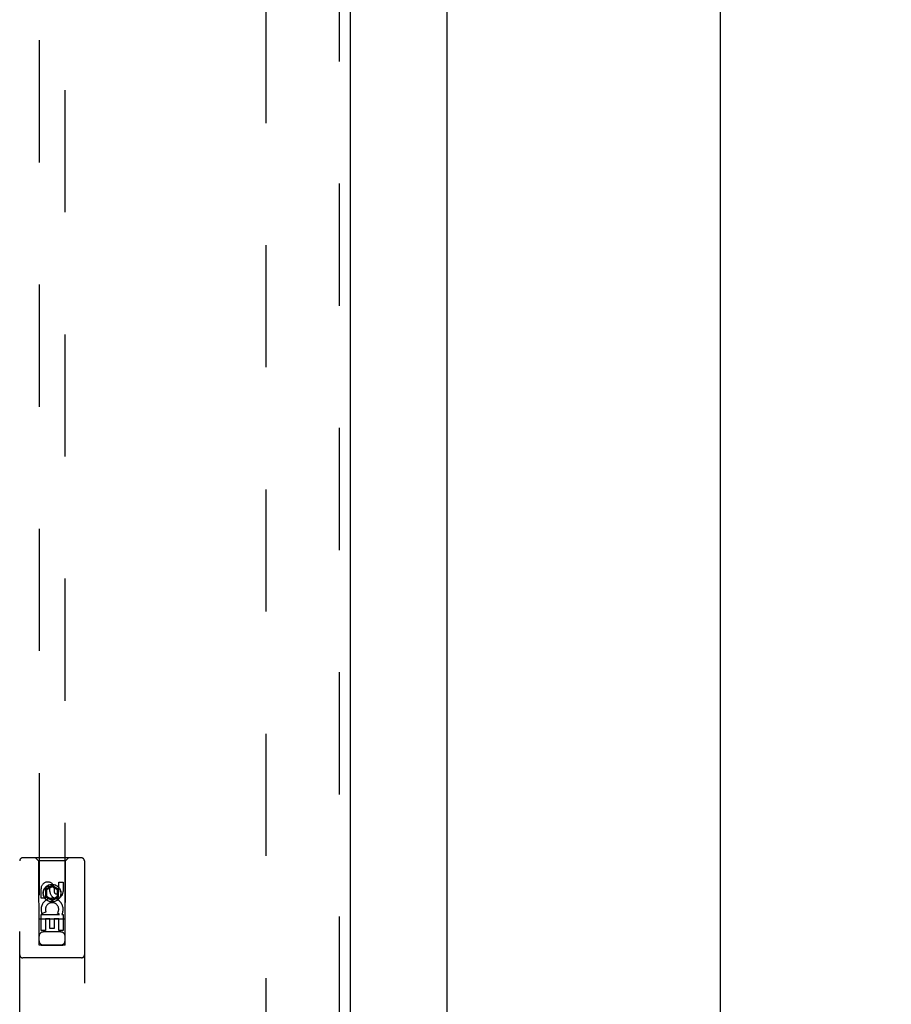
# Model space of a CAD drawing. Header units: inches. Extents: x 0 to 214, y 0 to 139.
# Tile 9 of 21: x 97 to 105, y 56 to 65. Entities that reach past the tile are written whole.
import ezdxf

# ---------------------------------------------------------------- set-up
doc = ezdxf.new("R2010")
doc.units = ezdxf.units.IN
doc.header["$LTSCALE"] = 11.781
doc.header["$MEASUREMENT"] = 0
doc.linetypes.add('HIDDEN', pattern=[0.2, 0.1, -0.1])
doc.layers.get('0').update_dxf_attribs({"linetype": 'CONTINUOUS'})
for name, color, linetype in [('DEFAULT_2', 8, 'HIDDEN'), ('DIMENSIONS', 7, 'CONTINUOUS'), ('DOOR_ASSEMBLY', 7, 'CONTINUOUS')]:
    doc.layers.add(name, color=color, linetype=linetype)
doc.styles.get("Standard").update_dxf_attribs({"font": 'arial.ttf'})
doc.dimstyles.new('DIMSTYLE_1', dxfattribs={"dimtxt": 0.945, "dimasz": 1.26, "dimexe": 0.09, "dimexo": 0.07, "dimgap": 0.0375, "dimtad": 0, "dimtih": 1, "dimtoh": 1, "dimzin": 4, "dimdsep": 46, "dimtxsty": 'Standard', "dimblk": '_FILLED', "dimblk1": '_FILLED', "dimblk2": '_FILLED', "dimcen": 0.09, "dimadec": 3, "dimazin": 1, "dimtfac": 1, "dimtdec": 3, "dimtofl": 0, "dimtmove": 0, "dimatfit": 3, "dimldrblk": '_FILLED', "dimfxl": 0, "dimtolj": 1, "dimtzin": 4, "dimarcsym": 0})

# ---------------------------------------------------------------- blocks, each defined once
blk = doc.blocks.new('_FILLED')
at = {"color": 0, "linetype": 'ByBlock'}
blk.add_solid([(0, 0), (-1, 0.2), (-1, -0.2)], dxfattribs=at)
blk = doc.blocks.new('*D9')
at = {"layer": 'DIMENSIONS', "color": 2, "linetype": 'Continuous'}
for p, q in [((101.8859, 96.9706), (104.8822, 96.9706)), ((103.7482, 96.9706), (103.7482, 52.9156)), ((103.7482, 6.9706), (103.7482, 51.0256)), ((101.8859, 6.9706), (104.8822, 6.9706))]:
    blk.add_line(p, q, dxfattribs=at)
at = {"layer": 'DIMENSIONS', "color": 2, "linetype": 'Continuous', "xscale": 1.26, "yscale": 1.26, "zscale": 1.26}
for p, rotation in [((103.7482, 96.9706), 90), ((103.7482, 6.9706), 270)]:
    blk.add_blockref('_FILLED', p, dxfattribs=dict(at, rotation=rotation))
at = {"layer": 'DIMENSIONS', "color": 2, "linetype": 'Continuous', "insert": (103.7482, 52.4431), "char_height": 0.945, "width": 3.30223, "attachment_point": 2, "line_spacing_factor": 0.9}
blk.add_mtext('90.00', dxfattribs=at)

msp = doc.modelspace()

# ---------------------------------------------------------------- linework, layer by layer
at = {"color": 3, "linetype": 'Continuous'}
msp.add_line((101.1159, 7.0746), (101.1159, 96.8666), dxfattribs=at)
at = {"layer": 'DEFAULT_2', "color": 8, "linetype": 'HIDDEN'}
msp.add_line((99.3659, 93.5226), (99.3659, 14.4186), dxfattribs=at)
at = {"layer": 'DOOR_ASSEMBLY', "color": 8, "linetype": 'HIDDEN'}
for p, q in [((100.0744, 94.1166), (100.0744, 13.8246)), ((97.1784, 93.1431), (97.1784, 56.1415)), ((97.4284, 56.1415), (97.4284, 93.1431)), ((97.5859, 56.9831), (97.0209, 56.9831)), ((97.1734, 56.9531), (97.1434, 56.9831)), ((97.4334, 56.9531), (97.4634, 56.9831)), ((96.9909, 55.0956), (96.9909, 56.9531)), ((97.4334, 56.9531), (97.1734, 56.9531)), ((97.1734, 56.9531), (97.1769, 56.1431)), ((97.4299, 56.1431), (97.4334, 56.9531)), ((97.6159, 56.9531), (97.6159, 55.0956)), ((97.3034, 56.7149), (97.2409, 56.6788)), ((97.3034, 56.7034), (97.2509, 56.6731)), ((97.3659, 56.6788), (97.3034, 56.7149)), ((97.3034, 56.7149), (97.3034, 56.7034)), ((97.3559, 56.6731), (97.3034, 56.7034)), ((97.3241, 56.6996), (97.3241, 56.6533)), ((97.3676, 56.7496), (97.41, 56.7496)), ((97.3676, 56.6572), (97.3676, 56.7496)), ((97.41, 56.7496), (97.41, 56.6572)), ((97.1968, 56.5933), (97.1968, 56.6858)), ((97.2392, 56.6858), (97.2392, 56.5933)), ((97.2409, 56.6788), (97.2509, 56.6731)), ((97.2409, 56.6788), (97.2409, 56.6067)), ((97.2409, 56.6067), (97.2509, 56.6124)), ((97.2409, 56.6067), (97.3034, 56.5706)), ((97.2509, 56.6731), (97.2509, 56.6124)), ((97.2509, 56.6124), (97.3034, 56.5821)), ((97.2831, 56.6572), (97.2831, 56.6857)), ((97.3034, 56.5821), (97.3559, 56.6124)), ((97.3034, 56.5706), (97.3659, 56.6067)), ((97.3659, 56.6788), (97.3559, 56.6731)), ((97.3559, 56.6124), (97.3559, 56.6731)), ((97.3659, 56.6067), (97.3559, 56.6124)), ((97.3659, 56.6067), (97.3659, 56.6788)), ((97.2392, 56.5933), (97.1968, 56.5933)), ((97.3034, 56.5706), (97.3034, 56.5821)), ((97.1968, 56.4371), (97.3744, 56.4371)), ((97.1968, 56.2809), (97.1968, 56.4371)), ((97.2449, 56.4614), (97.2058, 56.4445)), ((97.3744, 56.4371), (97.3558, 56.4501)), ((97.3995, 56.4406), (97.3977, 56.4371)), ((97.3977, 56.4371), (97.41, 56.4371)), ((97.41, 56.4371), (97.41, 56.2809)), ((97.431, 56.3931), (97.1758, 56.3931)), ((97.2817, 56.3944), (97.2392, 56.3944)), ((97.2392, 56.3944), (97.2392, 56.2809)), ((97.2817, 56.3022), (97.2817, 56.3944)), ((97.3676, 56.3944), (97.3241, 56.3944)), ((97.3241, 56.3944), (97.3241, 56.3022)), ((97.3676, 56.2809), (97.3676, 56.3944)), ((97.2392, 56.2809), (97.1968, 56.2809)), ((97.3884, 56.2681), (97.2184, 56.2681)), ((97.3241, 56.3022), (97.2817, 56.3022)), ((97.41, 56.2809), (97.3676, 56.2809)), ((97.1769, 56.1431), (97.4299, 56.1431)), ((97.1793, 56.1444), (97.1808, 56.1445)), ((97.1808, 56.1445), (97.1857, 56.1445)), ((97.1857, 56.1414), (97.1808, 56.1414)), ((97.1857, 56.1445), (97.1984, 56.1445)), ((97.1984, 56.1414), (97.1857, 56.1414)), ((97.1984, 56.1445), (97.4195, 56.1445)), ((97.1984, 56.1414), (97.4084, 56.1414)), ((97.4211, 56.1414), (97.4084, 56.1414)), ((97.4195, 56.1445), (97.4251, 56.1445)), ((97.4261, 56.1414), (97.4211, 56.1414)), ((97.4276, 56.1414), (97.4261, 56.1414)), ((97.5859, 56.0181), (97.0209, 56.0181))]:
    msp.add_line(p, q, dxfattribs=at)
at = {"layer": 'DOOR_ASSEMBLY', "color": 3, "linetype": 'Continuous'}
msp.add_line((100.1784, 94.1166), (100.1784, 13.8246), dxfattribs=at)
at = {"layer": 'DOOR_ASSEMBLY', "color": 8, "linetype": 'HIDDEN'}
for points in [[(97.1784, 56.1444), (97.1785, 56.1444), (97.1788, 56.1444), (97.1793, 56.1444)], [(97.1808, 56.1414), (97.1793, 56.1414), (97.1788, 56.1414), (97.1785, 56.1414), (97.1784, 56.1415)], [(97.4251, 56.1445), (97.4269, 56.1445), (97.4276, 56.1444), (97.428, 56.1444), (97.4283, 56.1444), (97.4284, 56.1444)], [(97.4284, 56.1415), (97.4283, 56.1414), (97.428, 56.1414), (97.4276, 56.1414)]]:
    msp.add_lwpolyline(points, dxfattribs=at)
for radius in [0.085, 0.0845]:
    msp.add_circle((97.3034, 56.6431), radius, dxfattribs=at)
for centre, radius, start, end in [((97.0209, 56.9531), 0.03, 90, 180), ((97.5859, 56.9531), 0.03, 0, 90), ((97.2612, 56.6858), 0.0644, 12.29948, 180.07752), ((97.2612, 56.6858), 0.0219, 359.90115, 180), ((97.3465, 56.6572), 0.0635, 180, 360), ((97.3456, 56.6572), 0.0219, 190.307, 360), ((97.3035, 56.4868), 0.1065, 334.26362, 203.40274), ((97.3035, 56.4868), 0.0639, 324.88948, 203.40261), ((97.2184, 56.2281), 0.04, 90, 180), ((97.3884, 56.2281), 0.04, 0, 90), ((97.2184, 56.1831), 0.04, 180, 270), ((97.3884, 56.1831), 0.04, 270, 360), ((97.0209, 56.0481), 0.03, 180, 270), ((97.5859, 56.0481), 0.03, 270, 360)]:
    msp.add_arc(centre, radius, start, end, dxfattribs=at)

# ---------------------------------------------------------------- dimensions: what is measured, and where the dimension line sits
at = {"layer": 'DIMENSIONS', "color": 2, "linetype": 'Continuous'}
dim = msp.add_linear_dim(base=(103.7482, 6.9706), p1=(101.8159, 96.9706), p2=(101.8159, 6.9706), angle=270, dimstyle='DIMSTYLE_1', dxfattribs=at)
dim.commit()
dim.dimension.update_dxf_attribs({"geometry": '*D9', "text_midpoint": (103.7445, 51.9653), "dimtype": 160})

doc.saveas('drawing.dxf')
